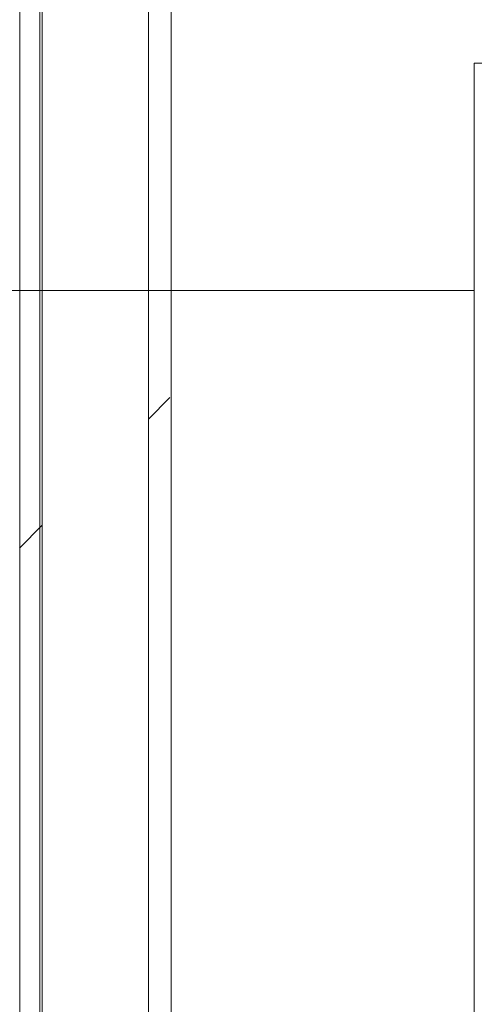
# Model space of a CAD drawing. Header units: metres. Extents: x 1.7 to 42.3, y -72.9 to -47.6.
# Tile 162 of 216: x 19.0585 to 19.0885, y -50.9486 to -50.8837. Entities that reach past the tile are written whole.
import ezdxf

# ---------------------------------------------------------------- set-up
doc = ezdxf.new("R2010")
doc.units = ezdxf.units.M
doc.linetypes.add('Traço', pattern=[0.006, 0.003, -0.003])
for name, color, linetype, lineweight in [('A-COLS', 7, 'Continuous', 18), ('A-DETL-GENF-HDLN', 7, 'Traço', 18), ('A-FLOR-PATT', 7, 'Continuous', 18), ('A-WALL', 7, 'Continuous', 18), ('A-WALL-PATT', 7, 'Continuous', 18), ('P-SANR-FIXT', 7, 'Continuous', 18), ('S-COLS', 7, 'Continuous', 18)]:
    doc.layers.add(name, color=color, linetype=linetype, lineweight=lineweight)
pattern_1 = [(45, (21.555, -62.9), (-0.0795495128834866, 0.0795495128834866), []), (135, (21.555, -62.9), (-0.0795495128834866, -0.07954951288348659), [])]

# ---------------------------------------------------------------- blocks, each defined once
blk = doc.blocks.new('Chuveiro Acessível - BR06_ChuveiroAcessível-7968317-2PAV - FRIGORÍFICA')
at = {"layer": 'A-DETL-GENF-HDLN', "color": 253, "linetype": 'Continuous', "true_color": 0xaaaaaa}
for p, q in [((0.6199999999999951, 0.2150000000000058), (0.6199999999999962, 0.8850000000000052)), ((0.6199999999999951, 0.2150000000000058), (0.6199999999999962, 0.8850000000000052)), ((0.6649999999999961, 0.2299999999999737), (0.6199999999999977, 0.2299999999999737)), ((0.6649999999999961, 0.2299999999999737), (0.6199999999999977, 0.2299999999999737)), ((0.5849999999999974, 0.2150000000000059), (0.6199999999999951, 0.2150000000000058)), ((0.5849999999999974, 0.2150000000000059), (0.6199999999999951, 0.2150000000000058))]:
    blk.add_line(p, q, dxfattribs=at)
blk = doc.blocks.new('4 GRE - ESCOLA DE CINEMA E AUDIOVISUAL CINE REX R07_rvt-1-2PAV - FRIGORÍFICA')
at = {"layer": 'A-FLOR-PATT', "true_color": 0xcbcbcb}
h = blk.add_hatch(dxfattribs=at)
h.set_pattern_fill('FP_32', color=9, style=0, pattern_type=2)
h.set_pattern_definition([(0, (14.354, -51.86199999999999), (0, 0.8), []), (90, (14.354, -51.86199999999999), (-0.8, 4.898587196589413e-17), [])])
h.paths.add_polyline_path([(21.24848821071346, -54.34154163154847), (21.24998821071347, -54.34154163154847), (21.24998821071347, -54.34004163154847), (21.24848821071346, -54.34004163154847)])
h.paths.add_polyline_path([(19.05982107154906, -54.34154163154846), (19.05998821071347, -54.34154163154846), (19.05982107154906, -54.34004163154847)])
h.paths.add_polyline_path([(21.24998821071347, -54.33304163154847), (21.24848821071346, -54.33154163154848), (21.24848821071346, -54.33304163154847)])
h.paths.add_polyline_path([(19.05982107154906, -54.33304163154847), (19.05998821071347, -54.33304163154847), (19.05982107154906, -54.33154163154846)])
h.paths.add_polyline_path([(19.06848821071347, -54.33154163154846), (21.24848821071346, -54.33154163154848), (21.24848821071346, -52.81454163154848), (21.24495267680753, -52.80943387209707), (21.14054400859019, -52.80039227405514), (21.13347421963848, -52.79704745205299), (21.13197394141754, -52.7943057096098), (21.13148821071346, -52.78970984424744), (21.13148821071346, -52.69122406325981), (21.12975770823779, -52.69122406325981), (21.12975770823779, -52.67968560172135), (21.13148821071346, -52.67968560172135), (21.13148821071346, -52.67599329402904), (21.12975770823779, -52.67599329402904), (21.12975770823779, -52.67414714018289), (21.13148821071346, -52.67414714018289), (21.13148821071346, -52.67160146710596), (21.12975770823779, -52.67160146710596), (21.12975770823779, -52.65914714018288), (21.13148821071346, -52.65914714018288), (21.13148821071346, -52.65707021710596), (21.12975770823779, -52.65654163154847), (21.12975770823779, -52.64553175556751), (21.12975770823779, -52.64471324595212), (21.12975770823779, -52.61945483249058), (21.13148821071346, -52.61863800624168), (21.13197394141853, -52.51877755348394), (21.1340831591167, -52.51492298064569), (21.14094639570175, -52.51265614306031), (21.24548821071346, -52.50287570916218), (21.24848821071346, -52.49854163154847), (21.24848821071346, -52.44700971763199), (21.24447367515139, -52.44465657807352), (21.2424551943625, -52.44056323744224), (21.23978821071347, -52.42752525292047), (21.23798821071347, -52.42720786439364), (21.23798821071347, -52.42492525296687), (21.17071769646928, -52.42436302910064), (21.16673821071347, -52.42271467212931), (21.16332094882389, -52.42009251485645), (21.16069879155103, -52.41667525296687), (21.1590504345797, -52.41269576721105), (21.15848821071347, -52.40842525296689), (21.1590504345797, -52.40415473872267), (21.16069879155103, -52.40017525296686), (21.16332094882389, -52.39675799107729), (21.16673821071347, -52.39413583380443), (21.17071769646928, -52.3924874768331), (21.17498821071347, -52.39192525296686), (21.23798821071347, -52.39192525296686), (21.23798821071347, -52.38964264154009), (21.23978821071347, -52.38932525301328), (21.2424551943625, -52.37628726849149), (21.24619105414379, -52.37066274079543), (21.24848821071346, -52.36912516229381), (21.24848821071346, -52.30710674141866), (21.24447367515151, -52.30475360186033), (21.24245519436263, -52.30066026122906), (21.23978821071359, -52.28762227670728), (21.23798821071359, -52.28730488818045), (21.23798821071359, -52.28480343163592), (21.22066524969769, -52.28409832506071), (21.20344411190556, -52.27906903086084), (21.1888660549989, -52.2708862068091), (21.17614382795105, -52.25910796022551), (21.16651956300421, -52.24468729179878), (21.16052412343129, -52.22841962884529), (21.15848821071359, -52.21120227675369), (21.15848821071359, -52.12137768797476), (21.14735148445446, -52.12138036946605), (21.13548357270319, -52.12005547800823), (21.12420188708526, -52.11614060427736), (21.11406430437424, -52.109829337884), (21.10557212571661, -52.1014337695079), (21.09914528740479, -52.09136905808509), (21.09510159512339, -52.08013290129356), (21.09250734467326, -52.06561312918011), (20.90176796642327, -52.10619775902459), (20.87739822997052, -52.10989777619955), (20.81291115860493, -52.11159101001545), (20.74902966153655, -52.10261305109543), (20.68750742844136, -52.08321036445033), (20.67240874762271, -52.07416063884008), (20.65912355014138, -52.06261199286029), (20.64775199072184, -52.04891972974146), (20.64143847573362, -52.04265046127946), (20.62368625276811, -52.01318454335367), (20.6136666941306, -51.980275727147), (20.60996750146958, -51.95225259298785), (20.60854295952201, -51.9240222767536), (20.6113203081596, -51.88554380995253), (20.61366669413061, -51.86776882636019), (20.62368625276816, -51.83486001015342), (20.64143847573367, -51.80539409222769), (20.67060283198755, -51.77633267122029), (20.68750742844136, -51.76594122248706), (20.70038341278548, -51.76188043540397), (20.73479562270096, -51.74984031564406), (20.78214912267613, -51.74177074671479), (20.78349266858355, -51.74169507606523), (20.81291115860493, -51.73756057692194), (20.87739822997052, -51.73925381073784), (20.89848821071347, -51.74167407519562), (20.90373151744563, -51.74211995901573), (21.05153784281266, -51.77467207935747), (21.09267690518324, -51.78357515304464), (21.09591686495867, -51.76565211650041), (21.10142309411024, -51.75297767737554), (21.10998141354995, -51.74212801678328), (21.12102510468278, -51.73382158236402), (21.13382287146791, -51.72860841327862), (21.14752726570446, -51.72683371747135), (21.15848821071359, -51.72683371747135), (21.15848821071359, -51.52184227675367), (21.16052412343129, -51.50462492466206), (21.16651956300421, -51.48835726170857), (21.17614382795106, -51.47393659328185), (21.19148821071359, -51.46068650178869), (21.20398450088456, -51.45367219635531), (21.2206652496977, -51.44894622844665), (21.2379882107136, -51.44824112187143), (21.2379882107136, -51.44573966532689), (21.23978821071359, -51.44542227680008), (21.24320065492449, -51.43020754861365), (21.24619105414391, -51.42675976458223), (21.24848821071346, -51.42522218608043), (21.24848821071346, -51.36700971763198), (21.24447367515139, -51.36465657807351), (21.2424551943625, -51.36056323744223), (21.23978821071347, -51.34752525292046), (21.23798821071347, -51.34720786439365), (21.23798821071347, -51.34492525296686), (21.17071769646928, -51.34436302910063), (21.16673821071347, -51.3427146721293), (21.16332094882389, -51.34009251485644), (21.16069879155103, -51.33667525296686), (21.1590504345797, -51.33269576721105), (21.15848821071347, -51.32842525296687), (21.15942918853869, -51.32324034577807), (21.16069879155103, -51.32017525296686), (21.16332094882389, -51.31675799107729), (21.16673821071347, -51.31413583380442), (21.17071769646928, -51.31248747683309), (21.17498821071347, -51.31192525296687), (21.23798821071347, -51.31192525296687), (21.23798821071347, -51.30964264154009), (21.23978821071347, -51.30932525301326), (21.2424551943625, -51.29628726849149), (21.24619105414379, -51.29066274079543), (21.24848821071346, -51.28912516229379), (21.24848821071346, -51.07654163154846), (20.89848821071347, -51.07654163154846), (20.89848821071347, -50.78154163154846), (20.13207267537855, -50.78154163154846), (20.12971953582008, -50.78555616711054), (20.1256261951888, -50.78757464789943), (20.11258821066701, -50.79024163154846), (20.11227082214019, -50.79204163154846), (20.10997932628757, -50.79204163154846), (20.10913973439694, -50.80455187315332), (20.10720969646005, -50.81776191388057), (20.09973167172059, -50.83534761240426), (20.08799335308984, -50.85047777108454), (20.07278597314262, -50.8621158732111), (20.05511429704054, -50.86949297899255), (20.03614590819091, -50.87212167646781), (20.00373821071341, -50.87215086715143), (20.00373821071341, -50.87529163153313), (19.95940968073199, -50.87487046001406), (19.94698821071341, -50.87160699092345), (19.49348821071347, -50.87160699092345), (19.49375547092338, -50.910299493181), (19.49920090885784, -50.9165552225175), (19.50186539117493, -50.91808288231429), (19.51201990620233, -50.93157203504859), (19.51201990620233, -50.95197865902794), (19.50112176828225, -50.96588641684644), (19.48348821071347, -50.97119870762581), (19.4829770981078, -51.53344912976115), (19.47676302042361, -51.55327592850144), (19.4703599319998, -51.56042391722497), (19.45650499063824, -51.56858345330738), (19.44348821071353, -51.57154163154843), (19.06848821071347, -51.57154163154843), (19.06848821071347, -51.58984078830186), (19.07250274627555, -51.59219392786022), (19.07452122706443, -51.59628726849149), (19.07610742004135, -51.60404163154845), (19.12988060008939, -51.60484380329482), (19.13836257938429, -51.6091672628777), (19.14114365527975, -51.61192525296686), (19.14625872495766, -51.6124874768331), (19.15165398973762, -51.61522219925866), (19.15365547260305, -51.61675799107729), (19.15627762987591, -51.62017525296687), (19.15792598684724, -51.62415473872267), (19.15848821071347, -51.62842525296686), (19.15792598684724, -51.63269576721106), (19.15627762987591, -51.63667525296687), (19.15165398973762, -51.64162830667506), (19.15023821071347, -51.6427146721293), (19.14625872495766, -51.64436302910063), (19.14198821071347, -51.64492525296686), (19.07898821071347, -51.64492525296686), (19.07898821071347, -51.64720786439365), (19.07718821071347, -51.64752525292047), (19.07452122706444, -51.66056323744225), (19.07078536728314, -51.6661877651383), (19.06848821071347, -51.66772534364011), (19.06848821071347, -51.75794163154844), (19.10848821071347, -51.78354163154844), (19.10848821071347, -51.84954163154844), (19.06848821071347, -51.87514163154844), (19.06848821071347, -52.00342525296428), (19.51689800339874, -52.00402155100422), (19.54053038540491, -52.0087223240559), (19.55767222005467, -52.0193350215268), (19.56513225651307, -52.02632917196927), (19.57113615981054, -52.03509509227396), (19.57819113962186, -52.04638307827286), (19.58348821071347, -52.07301325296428), (19.58289191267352, -52.65727504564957), (19.57773899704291, -52.67880728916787), (19.56479570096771, -52.69710341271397), (19.54952270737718, -52.70722066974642), (19.545540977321, -52.70923229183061), (19.53535272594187, -52.71121687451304), (19.52434021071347, -52.71342525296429), (19.15629447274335, -52.71342525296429), (19.15543727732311, -52.71592525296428), (19.07848821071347, -52.71592525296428), (19.07848821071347, -52.7304211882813), (19.06848821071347, -52.7304211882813), (19.06848821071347, -52.76686148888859), (19.07250274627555, -52.76921462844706), (19.07498354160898, -52.77556806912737), (19.07718821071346, -52.78634595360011), (19.07898821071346, -52.78666334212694), (19.07898821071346, -52.78894595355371), (19.14625872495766, -52.78950817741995), (19.15165398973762, -52.79224289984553), (19.15365547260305, -52.79377869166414), (19.15627762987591, -52.79719595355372), (19.15792598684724, -52.80117543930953), (19.15848821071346, -52.80544595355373), (19.15792598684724, -52.80971646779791), (19.15627762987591, -52.81369595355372), (19.15165398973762, -52.81864900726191), (19.15023821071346, -52.81973537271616), (19.14625872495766, -52.82138372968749), (19.14198821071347, -52.82194595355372), (19.07898821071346, -52.82194595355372), (19.07898821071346, -52.82422856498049), (19.07718821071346, -52.8245459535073), (19.07452122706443, -52.83758393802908), (19.07078536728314, -52.84320846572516), (19.06848821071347, -52.84474604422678), (19.06848821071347, -52.90273121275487), (19.15668569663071, -52.90273121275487), (19.16362269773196, -52.90364448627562), (19.17210216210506, -52.90786839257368), (19.17563793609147, -52.91058148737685), (19.18148821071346, -52.91937449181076), (19.18148821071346, -52.91997313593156), (19.18257493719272, -52.92259672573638), (19.18348821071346, -52.92953372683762), (19.18348821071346, -53.13592869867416), (19.18148821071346, -53.14608793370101), (19.17989735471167, -53.14932995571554), (19.17563793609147, -53.15488093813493), (19.17008695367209, -53.15914035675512), (19.16362269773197, -53.16181793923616), (19.15165398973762, -53.1627312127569), (19.06848821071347, -53.1627312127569), (19.06848821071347, -53.29544595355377), (19.05850015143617, -53.29544595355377), (19.05850015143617, -54.19544595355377), (19.06848821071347, -54.19544595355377), (19.06848821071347, -54.22789579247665)])
h.paths.add_polyline_path([(19.06698821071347, -54.33304163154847), (19.06848821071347, -54.33154163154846), (19.06698821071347, -54.33154163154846)])
h.paths.add_polyline_path([(18.89998821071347, -52.94342525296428), (18.89998821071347, -52.94192525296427), (18.89848821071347, -52.94192525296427), (18.89848821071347, -52.94342525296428)])
h.paths.add_polyline_path([(14.98848821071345, -52.94342525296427), (15.00848821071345, -52.94342525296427), (15.00848821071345, -52.93342525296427), (17.63848821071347, -52.93342525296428), (17.63848821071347, -52.77802227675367), (17.62848821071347, -52.77802227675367), (17.62848821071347, -52.79602227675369), (17.62648821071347, -52.79602227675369), (17.62648821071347, -52.77602227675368), (17.63848821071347, -52.77602227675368), (17.63848821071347, -52.07202227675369), (17.62648821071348, -52.07202227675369), (17.62648821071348, -52.05202227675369), (17.62848821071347, -52.05202227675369), (17.62848821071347, -52.07002227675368), (17.63848821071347, -52.07002227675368), (17.63848821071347, -51.52242525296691), (17.62848821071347, -51.52242525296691), (17.62848821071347, -51.54042525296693), (17.62648821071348, -51.54042525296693), (17.62648821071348, -51.52042525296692), (17.63848821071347, -51.52042525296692), (17.63848821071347, -50.81642525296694), (17.62648821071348, -50.81642525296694), (17.62648821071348, -50.79642525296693), (17.62848821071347, -50.79642525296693), (17.62848821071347, -50.81442525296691), (17.63848821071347, -50.81442525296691), (17.63848821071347, -50.78154163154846), (16.85070999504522, -50.78154163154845), (16.85070999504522, -50.92796392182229), (16.84920999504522, -50.928488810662), (16.84920999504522, -50.92946392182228), (16.85070999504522, -50.92995651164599), (16.85070999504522, -50.93646392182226), (16.84920999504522, -50.93646392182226), (16.84867355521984, -50.93796392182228), (16.34149770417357, -50.93796392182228), (16.34149770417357, -51.31154163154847), (16.32149770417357, -51.31154163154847), (16.32149770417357, -50.93796392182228), (16.09563837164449, -50.93796392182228), (16.09331165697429, -50.9584891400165), (16.08893185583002, -50.96638479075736), (16.08699345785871, -50.99410517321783), (16.08368512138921, -51.02611141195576), (16.07919249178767, -51.05797299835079), (16.07284813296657, -51.07974265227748), (16.0465106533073, -51.1406873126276), (16.01492764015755, -51.19908618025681), (15.99023193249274, -51.23131569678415), (15.95888391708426, -51.25712115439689), (15.94408030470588, -51.26485751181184), (15.92810102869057, -51.26972175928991), (15.9114977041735, -51.2715459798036), (15.89066372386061, -51.26843390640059), (15.87891510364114, -51.26485751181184), (15.86411149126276, -51.25712115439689), (15.83276347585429, -51.23131569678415), (15.80806776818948, -51.19908618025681), (15.77648475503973, -51.1406873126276), (15.74745259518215, -51.07154163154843), (15.74380291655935, -51.05797299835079), (15.73931028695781, -51.02611141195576), (15.73484736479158, -50.98025794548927), (15.7334660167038, -50.96419059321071), (15.72968375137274, -50.9584891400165), (15.72735703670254, -50.93796392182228), (15.54532107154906, -50.93796392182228), (15.54532107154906, -51.01112227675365), (15.50149770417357, -51.01154163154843), (15.50149770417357, -51.51154163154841), (14.11399770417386, -51.51154163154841), (14.11324931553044, -51.71859837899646), (14.11195748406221, -51.72314543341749), (14.10614742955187, -51.73186604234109), (14.09745206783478, -51.73749756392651), (14.09225019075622, -51.73911630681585), (14.08719519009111, -51.73971631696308), (13.99899770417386, -51.73971631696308), (13.99899770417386, -52.93342525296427), (14.10848821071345, -52.93342525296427), (14.10848821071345, -52.94342525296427), (14.9123666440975, -52.94342525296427)])
h.paths.add_polyline_path([(13.99899770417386, -52.94342525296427), (13.99899770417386, -52.94192525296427), (13.99749770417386, -52.94192525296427), (13.99749770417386, -52.94342525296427)])
h.paths.add_polyline_path([(11.21867355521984, -50.93796392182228), (11.21867355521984, -50.93646392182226), (11.21717355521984, -50.93646392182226)])
h.paths.add_polyline_path([(13.6079705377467, -52.94342525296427), (13.71399770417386, -52.94342525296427), (13.71399770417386, -52.93342525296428), (13.82899770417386, -52.93342525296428), (13.82899770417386, -51.73971631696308), (13.73418500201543, -51.73884540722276), (13.73054334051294, -51.73749756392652), (13.7258250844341, -51.73491778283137), (13.72159430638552, -51.73153545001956), (13.71599770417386, -51.72307303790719), (13.71536572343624, -51.72094865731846), (13.71471464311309, -51.71835949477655), (13.71399770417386, -51.70758663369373), (13.71399770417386, -51.51154163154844), (12.34649770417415, -51.51154163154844), (12.34649770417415, -50.93796392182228), (11.94032107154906, -50.93796392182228), (11.93959770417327, -51.01112227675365), (11.73959770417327, -51.01105581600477), (11.73959770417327, -50.93796392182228), (11.21867355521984, -50.93796392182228), (11.21867355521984, -51.07154163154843), (11.21717355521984, -51.07154163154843), (11.21717355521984, -51.07304163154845), (11.21867355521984, -51.07304163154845), (11.21867355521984, -51.08004163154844), (11.21717355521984, -51.08004163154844), (11.21717355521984, -51.08154163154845), (11.06399770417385, -51.08154163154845), (11.06399770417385, -51.16043560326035), (11.07399770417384, -51.16043560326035), (11.07399770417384, -51.14243560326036), (11.07599770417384, -51.14243560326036), (11.07599770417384, -51.16243560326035), (11.06399770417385, -51.16243560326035), (11.06399770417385, -51.86643560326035), (11.07599770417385, -51.86643560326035), (11.07599770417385, -51.88643560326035), (11.07399770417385, -51.88643560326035), (11.07399770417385, -51.86843560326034), (11.06399770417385, -51.86843560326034), (11.06399770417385, -52.16043560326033), (11.07399770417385, -52.16043560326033), (11.07399770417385, -52.14243560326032), (11.07599770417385, -52.14243560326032), (11.07599770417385, -52.16243560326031), (11.06399770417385, -52.16243560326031), (11.06399770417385, -52.86643560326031), (11.07599770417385, -52.86643560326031), (11.07599770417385, -52.88643560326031), (11.07399770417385, -52.88643560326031), (11.07399770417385, -52.86843560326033), (11.06399770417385, -52.86843560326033), (11.06399770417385, -52.93342525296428), (12.81399770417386, -52.93342525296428), (12.81399770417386, -52.94342525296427), (12.95577248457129, -52.94342525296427)])
h.paths.add_polyline_path([(13.83049770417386, -52.94342525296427), (13.83049770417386, -52.94192525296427), (13.82899770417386, -52.94192525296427), (13.82899770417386, -52.94342525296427)])
h.paths.add_polyline_path([(18.89848821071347, -52.9349252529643), (18.89998821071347, -52.9349252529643), (18.89848821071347, -52.93364057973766)])
h.paths.add_polyline_path([(13.82899770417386, -52.93492525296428), (13.83049770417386, -52.93492525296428), (13.82899770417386, -52.93342525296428)])
h.paths.add_polyline_path([(13.99899770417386, -52.93492525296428), (13.99899770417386, -52.93342525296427), (13.99749770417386, -52.93492525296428)])
h.paths.add_polyline_path([(17.66348821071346, -52.93342525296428), (17.8477066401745, -52.93342525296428), (17.8477066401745, -52.84522776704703), (17.84861991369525, -52.83829076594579), (17.85284381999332, -52.82981130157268), (17.85555691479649, -52.82627552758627), (17.86434991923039, -52.82042525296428), (17.8649485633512, -52.82042525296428), (17.867572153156, -52.81933852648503), (17.87450915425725, -52.81842525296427), (18.08090412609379, -52.81842525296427), (18.09106336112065, -52.82042525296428), (18.09430538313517, -52.82201610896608), (18.09985636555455, -52.82627552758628), (18.10411578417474, -52.83182651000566), (18.1067933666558, -52.83829076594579), (18.10770664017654, -52.84522776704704), (18.10770664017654, -52.93342525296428), (18.89848821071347, -52.93342525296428), (18.89848735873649, -52.57774705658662), (18.89730390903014, -52.58673764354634), (18.89383418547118, -52.59511572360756), (18.88831457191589, -52.60231051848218), (18.88112110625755, -52.6078318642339), (18.8727438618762, -52.61130360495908), (18.85867355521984, -52.61249044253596), (18.79735148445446, -52.61250520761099), (18.7854835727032, -52.61118031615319), (18.77420188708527, -52.6072654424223), (18.76406430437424, -52.60095417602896), (18.75557212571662, -52.59255860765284), (18.74914528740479, -52.58249389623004), (18.7445216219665, -52.56809268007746), (18.74250734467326, -52.55673796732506), (18.55176796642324, -52.59732259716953), (18.52739822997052, -52.60102261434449), (18.46291115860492, -52.6027158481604), (18.39902966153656, -52.59373788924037), (18.33750742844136, -52.57433520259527), (18.32240874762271, -52.56528547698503), (18.30912355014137, -52.55373683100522), (18.29775199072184, -52.54004456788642), (18.29143847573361, -52.53377529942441), (18.2736862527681, -52.50430938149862), (18.2636666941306, -52.47140056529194), (18.25996750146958, -52.44337743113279), (18.25854295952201, -52.41514711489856), (18.26132030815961, -52.37666864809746), (18.26366669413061, -52.35889366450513), (18.27508584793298, -52.32366173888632), (18.29143847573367, -52.29651893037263), (18.32060283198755, -52.26745750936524), (18.33750742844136, -52.25706606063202), (18.35038341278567, -52.25300527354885), (18.38479562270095, -52.24096515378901), (18.42577297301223, -52.23325469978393), (18.43349266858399, -52.23281991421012), (18.46291115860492, -52.22868541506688), (18.52739822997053, -52.2303786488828), (18.54060454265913, -52.23238374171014), (18.55373151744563, -52.23324479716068), (18.70153784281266, -52.26579691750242), (18.74267690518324, -52.27469999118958), (18.74591686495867, -52.25677695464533), (18.75142309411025, -52.2441025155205), (18.7602869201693, -52.23302307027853), (18.77102510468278, -52.22494642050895), (18.78382287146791, -52.21973325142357), (18.79752726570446, -52.21795855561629), (18.86375356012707, -52.21797450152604), (18.8727438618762, -52.21916011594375), (18.88112110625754, -52.22263185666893), (18.89010470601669, -52.23048663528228), (18.89383418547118, -52.23534799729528), (18.89730390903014, -52.2437260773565), (18.89848735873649, -52.25271666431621), (18.89848821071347, -51.83342525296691), (17.65848821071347, -51.83342525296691), (17.65848821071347, -52.07002227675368), (17.66048821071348, -52.07002227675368), (17.66048821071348, -52.07962582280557), (17.66348821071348, -52.07962582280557), (17.66348821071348, -52.05162582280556), (17.66548821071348, -52.05162582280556), (17.66548821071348, -52.08202227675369), (17.65848821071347, -52.08202227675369), (17.65848821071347, -52.76602227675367), (17.66548821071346, -52.76602227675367), (17.66548821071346, -52.7964187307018), (17.66348821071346, -52.7964187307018), (17.66348821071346, -52.7684187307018), (17.66048821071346, -52.7684187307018), (17.66048821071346, -52.77802227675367), (17.65848821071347, -52.77802227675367), (17.65848821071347, -52.93342525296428), (17.66048821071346, -52.93342525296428)])
h.paths.add_polyline_path([(11.04199770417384, -52.93342525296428), (11.04399770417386, -52.93342525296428), (11.04399770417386, -52.86843560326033), (11.04199770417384, -52.86843560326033), (11.04199770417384, -52.85883205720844), (11.03899770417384, -52.85883205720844), (11.03899770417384, -52.88683205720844), (11.03699770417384, -52.88683205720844), (11.03699770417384, -52.85643560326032), (11.04399770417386, -52.85643560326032), (11.04399770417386, -52.17243560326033), (11.03699770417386, -52.17243560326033), (11.03699770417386, -52.1420391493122), (11.03899770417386, -52.1420391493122), (11.03899770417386, -52.1700391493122), (11.04199770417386, -52.1700391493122), (11.04199770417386, -52.16043560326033), (11.04399770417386, -52.16043560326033), (11.04399770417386, -52.03402227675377), (9.809787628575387, -52.03402227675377), (9.809788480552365, -52.30142233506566), (9.810971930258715, -52.29243174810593), (9.81444165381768, -52.28405366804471), (9.819961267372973, -52.27685887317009), (9.827154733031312, -52.27133752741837), (9.835531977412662, -52.26786578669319), (9.844522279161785, -52.26668017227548), (9.910924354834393, -52.26666418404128), (9.922792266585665, -52.26798907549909), (9.934073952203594, -52.27190394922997), (9.944211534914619, -52.27821521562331), (9.95270371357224, -52.28661078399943), (9.95913055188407, -52.29667549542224), (9.963174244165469, -52.30791165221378), (9.965768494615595, -52.32243142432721), (10.15650787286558, -52.28184679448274), (10.18087760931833, -52.27814677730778), (10.24536468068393, -52.27645354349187), (10.3092461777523, -52.2854315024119), (10.37076841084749, -52.304834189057), (10.38586709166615, -52.31388391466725), (10.39915228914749, -52.32543256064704), (10.41052384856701, -52.33912482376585), (10.41683736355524, -52.34539409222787), (10.43458958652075, -52.37486001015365), (10.44460914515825, -52.40776882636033), (10.44830833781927, -52.43579196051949), (10.44973287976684, -52.46402227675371), (10.44695553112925, -52.50250074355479), (10.44460914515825, -52.52027572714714), (10.43458958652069, -52.55318454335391), (10.41683736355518, -52.58265046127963), (10.38767300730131, -52.61171188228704), (10.37076841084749, -52.62210333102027), (10.34698027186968, -52.62998205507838), (10.3234802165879, -52.63820423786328), (10.27839024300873, -52.64614632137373), (10.27478317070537, -52.64634947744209), (10.24536468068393, -52.65048397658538), (10.18087760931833, -52.64879074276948), (10.16767129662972, -52.64678564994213), (10.15454432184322, -52.64592459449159), (10.02088124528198, -52.61643327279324), (9.965598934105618, -52.6044694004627), (9.962358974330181, -52.62239243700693), (9.95685274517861, -52.63506687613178), (9.948294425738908, -52.64591653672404), (9.937250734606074, -52.65422297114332), (9.924452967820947, -52.6594361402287), (9.910748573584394, -52.66121083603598), (9.844522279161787, -52.66119489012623), (9.835531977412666, -52.66000927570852), (9.827154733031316, -52.65653753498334), (9.819961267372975, -52.65101618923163), (9.814441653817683, -52.643821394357), (9.810971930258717, -52.63544331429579), (9.809788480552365, -52.62645272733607), (9.809787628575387, -52.93342525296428), (11.03899770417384, -52.93342525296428)])
h.paths.add_polyline_path([(19.52434021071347, -52.67842525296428), (19.53736800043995, -52.67423624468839), (19.54559918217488, -52.66505925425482), (19.54848821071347, -52.65427725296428), (19.54848821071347, -52.07301325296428), (19.54307922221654, -52.05494417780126), (19.53085245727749, -52.042967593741), (19.51390021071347, -52.03842525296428), (19.15737814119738, -52.03842914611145), (19.15792598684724, -52.03975176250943), (19.15848821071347, -52.04402227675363), (19.15746562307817, -52.04940420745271), (19.15627762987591, -52.05227227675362), (19.15165398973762, -52.05722533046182), (19.15023821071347, -52.05831169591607), (19.14625872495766, -52.05996005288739), (19.14198821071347, -52.06052227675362), (19.07898821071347, -52.06052227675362), (19.07898821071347, -52.06280488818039), (19.07718821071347, -52.06312227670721), (19.07452122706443, -52.07616026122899), (19.07078536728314, -52.08178478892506), (19.06848821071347, -52.08332236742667), (19.06848821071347, -52.10353566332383), (19.07196130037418, -52.10053146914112), (19.07834298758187, -52.09721828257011), (19.10821454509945, -52.09138093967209), (19.17286704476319, -52.0817664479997), (19.22640903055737, -52.07859348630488), (19.29231916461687, -52.08060059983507), (19.35796658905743, -52.08681268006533), (19.39001738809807, -52.09446439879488), (19.41968197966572, -52.10881063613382), (19.4455803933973, -52.12918401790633), (19.46650785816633, -52.15463679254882), (19.47775301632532, -52.17507847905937), (19.48566314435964, -52.19654814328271), (19.50240080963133, -52.27670337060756), (19.50726718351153, -52.36295698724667), (19.50240080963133, -52.440147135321), (19.48566314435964, -52.52030236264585), (19.47767477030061, -52.54198440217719), (19.46650785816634, -52.56221371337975), (19.44558039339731, -52.58766648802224), (19.41968197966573, -52.60803986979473), (19.39001738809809, -52.62238610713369), (19.35796658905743, -52.63003782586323), (19.29231916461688, -52.6362499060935), (19.22640903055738, -52.63825701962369), (19.1728670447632, -52.63508405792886), (19.0989723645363, -52.62399966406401), (19.08029141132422, -52.62004472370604), (19.08029141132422, -52.67820525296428), (19.47775301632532, -52.67842525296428)])
h.paths.add_polyline_path([(19.10882870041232, -52.36299933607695), (19.10823820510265, -52.35842525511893), (19.10884736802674, -52.35389352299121), (19.11061223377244, -52.34967062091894), (19.11341858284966, -52.34604433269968), (19.11979725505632, -52.34214214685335), (19.12154723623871, -52.34151260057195), (19.12574162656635, -52.34096039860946), (19.13027335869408, -52.34155701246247), (19.13449626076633, -52.34330619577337), (19.1381225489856, -52.3460887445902), (19.13810473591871, -52.34604433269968), (19.13439138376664, -52.34322572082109), (19.13025554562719, -52.34151260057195), (19.12538647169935, -52.34096039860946), (19.11979725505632, -52.34209035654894), (19.11691130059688, -52.34330619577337), (19.11323451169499, -52.34618557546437), (19.1104994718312, -52.34981757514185), (19.10880531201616, -52.35393793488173), (19.10850313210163, -52.36061729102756), (19.10881115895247, -52.36295698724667)])
h.paths.add_polyline_path([(21.23230821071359, -52.25202227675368), (21.23798821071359, -52.25162516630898), (21.23798821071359, -52.2497396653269), (21.23978821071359, -52.24942227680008), (21.24320065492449, -52.23420754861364), (21.24619105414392, -52.23075976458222), (21.24848821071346, -52.22922218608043), (21.24848735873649, -52.08662221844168), (21.24730390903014, -52.09561280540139), (21.24383418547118, -52.10399088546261), (21.23831457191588, -52.11118568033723), (21.23112110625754, -52.11670702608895), (21.22274386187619, -52.12017876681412), (21.21375356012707, -52.12136438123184), (21.19148821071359, -52.12138036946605), (21.19148821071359, -52.21120227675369), (21.19287911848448, -52.22176727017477), (21.19695705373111, -52.23161227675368), (21.20398450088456, -52.24048103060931), (21.2118982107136, -52.24655343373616), (21.22174321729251, -52.25063136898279), (21.23155320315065, -52.25192287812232)])
h.paths.add_polyline_path([(9.809787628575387, -51.08154163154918), (9.809787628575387, -51.08004163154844), (9.808287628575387, -51.08004163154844)])
h.paths.add_polyline_path([(10.24536468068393, -52.00402227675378), (11.04399770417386, -52.00402227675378), (11.04399770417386, -51.86843560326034), (11.04199770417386, -51.86843560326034), (11.04199770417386, -51.85883205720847), (11.03899770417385, -51.85883205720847), (11.03899770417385, -51.88683205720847), (11.03699770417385, -51.88683205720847), (11.03699770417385, -51.85643560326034), (11.04399770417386, -51.85643560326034), (11.04399770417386, -51.17243560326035), (11.03699770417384, -51.17243560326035), (11.03699770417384, -51.14203914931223), (11.03899770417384, -51.14203914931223), (11.03899770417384, -51.17003914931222), (11.04199770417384, -51.17003914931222), (11.04199770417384, -51.16043560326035), (11.04399770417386, -51.16043560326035), (11.04399770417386, -51.08154163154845), (9.809787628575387, -51.08154163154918), (9.809788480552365, -51.43582531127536), (9.810971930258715, -51.42683472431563), (9.814441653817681, -51.41845664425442), (9.819961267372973, -51.41126184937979), (9.827154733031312, -51.40574050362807), (9.835531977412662, -51.40226876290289), (9.844522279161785, -51.40108314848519), (9.910924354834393, -51.40106716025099), (9.922792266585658, -51.40239205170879), (9.934073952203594, -51.40630692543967), (9.944211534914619, -51.41261819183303), (9.95270371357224, -51.42101376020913), (9.95913055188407, -51.43107847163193), (9.963174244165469, -51.44231462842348), (9.965768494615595, -51.45683440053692), (10.15650787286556, -51.41624977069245), (10.18087760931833, -51.41254975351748), (10.24536468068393, -51.41085651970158), (10.3092461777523, -51.41983447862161), (10.37076841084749, -51.4392371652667), (10.38586709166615, -51.44828689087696), (10.39915228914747, -51.45983553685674), (10.41052384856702, -51.47352779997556), (10.41683736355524, -51.47979706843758), (10.43458958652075, -51.50926298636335), (10.44460914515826, -51.54217180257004), (10.44830833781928, -51.57019493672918), (10.44973287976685, -51.59842525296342), (10.44695553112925, -51.63690371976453), (10.44460914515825, -51.65467870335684), (10.43458958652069, -51.68758751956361), (10.41683736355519, -51.71705343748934), (10.38767300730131, -51.74611485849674), (10.37076841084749, -51.75650630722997), (10.34698027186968, -51.76438503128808), (10.3234802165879, -51.77260721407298), (10.27839024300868, -51.78054929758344), (10.27478317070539, -51.78075245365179), (10.24536468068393, -51.78488695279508), (10.18087760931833, -51.78319371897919), (10.16767129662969, -51.78118862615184), (10.15454432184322, -51.7803275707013), (10.02088124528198, -51.75083624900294), (9.965598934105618, -51.7388723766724), (9.962358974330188, -51.75679541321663), (9.95685274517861, -51.76946985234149), (9.948294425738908, -51.78031951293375), (9.937250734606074, -51.78862594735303), (9.924452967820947, -51.79383911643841), (9.910748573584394, -51.79561381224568), (9.844522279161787, -51.79559786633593), (9.835531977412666, -51.79441225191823), (9.827154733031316, -51.79094051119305), (9.819961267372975, -51.78541916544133), (9.81444165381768, -51.7782243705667), (9.810971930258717, -51.76984629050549), (9.809788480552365, -51.76085570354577), (9.809788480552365, -52.00402227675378), (10.21902330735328, -52.00402227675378)])
h.paths.add_polyline_path([(18.85867355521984, -51.80342525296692), (18.89848821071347, -51.80342525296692), (18.89848735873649, -51.50274705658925), (18.89730390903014, -51.51173764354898), (18.89383418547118, -51.52011572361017), (18.88831457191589, -51.52731051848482), (18.88112110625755, -51.53283186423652), (18.87220665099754, -51.53637445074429), (18.85867355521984, -51.5374904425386), (18.79735148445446, -51.53750520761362), (18.7854835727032, -51.53618031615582), (18.77420188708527, -51.53226544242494), (18.76406430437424, -51.52595417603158), (18.75557212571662, -51.51755860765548), (18.74914528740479, -51.50749389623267), (18.74510159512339, -51.49625773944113), (18.74250734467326, -51.48173796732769), (18.55176796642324, -51.52232259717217), (18.52739822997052, -51.52602261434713), (18.46291115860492, -51.52771584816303), (18.39902966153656, -51.518737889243), (18.33750742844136, -51.4993352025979), (18.32240874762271, -51.49028547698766), (18.30912355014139, -51.47873683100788), (18.29775199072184, -51.46504456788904), (18.29143847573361, -51.45877529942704), (18.2736862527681, -51.42930938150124), (18.2636666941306, -51.39640056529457), (18.25996750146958, -51.36837743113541), (18.25854295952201, -51.34014711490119), (18.26132030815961, -51.3016686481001), (18.26366669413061, -51.28389366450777), (18.27368625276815, -51.250984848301), (18.29143847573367, -51.22151893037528), (18.32060283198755, -51.19245750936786), (18.33750742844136, -51.18206606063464), (18.35038341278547, -51.17800527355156), (18.38479562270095, -51.16596515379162), (18.42577297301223, -51.15825469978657), (18.43349266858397, -51.15781991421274), (18.46291115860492, -51.15368541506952), (18.52739822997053, -51.15537864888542), (18.54060454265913, -51.15738374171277), (18.55373151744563, -51.15824479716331), (18.70153784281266, -51.19079691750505), (18.74267690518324, -51.1996999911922), (18.74591686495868, -51.18177695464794), (18.75142309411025, -51.16910251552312), (18.7602869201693, -51.15802307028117), (18.77102510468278, -51.14994642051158), (18.78382287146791, -51.1447332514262), (18.79752726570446, -51.14295855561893), (18.86375356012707, -51.14297450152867), (18.8727438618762, -51.14416011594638), (18.88112110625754, -51.14763185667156), (18.88831457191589, -51.15315320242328), (18.89383418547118, -51.1603479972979), (18.89730390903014, -51.16872607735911), (18.89848735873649, -51.17771666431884), (18.89848821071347, -51.02154163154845), (18.84850015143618, -51.02154163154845), (18.84850015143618, -50.78154163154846), (17.65848821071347, -50.78154163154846), (17.65848821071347, -50.81442525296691), (17.66048821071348, -50.81442525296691), (17.66048821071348, -50.8240287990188), (17.66348821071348, -50.8240287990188), (17.66348821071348, -50.79602879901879), (17.66548821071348, -50.79602879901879), (17.66548821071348, -50.82642525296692), (17.65848821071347, -50.82642525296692), (17.65848821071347, -51.51042525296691), (17.66548821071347, -51.51042525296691), (17.66548821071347, -51.54082170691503), (17.66348821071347, -51.54082170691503), (17.66348821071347, -51.51282170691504), (17.66048821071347, -51.51282170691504), (17.66048821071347, -51.52242525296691), (17.65848821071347, -51.52242525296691), (17.65848821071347, -51.80342525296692), (17.8477066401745, -51.80342525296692), (17.8477066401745, -51.70522776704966), (17.84861991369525, -51.69829076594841), (17.85284381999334, -51.68981130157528), (17.85555691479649, -51.6862755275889), (17.86434991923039, -51.68042525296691), (17.86494856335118, -51.68042525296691), (17.867572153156, -51.67933852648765), (17.87450915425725, -51.67842525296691), (18.0809041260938, -51.67842525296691), (18.09106336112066, -51.68042525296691), (18.09430538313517, -51.6820161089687), (18.09985636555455, -51.6862755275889), (18.10411578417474, -51.69182651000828), (18.1067933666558, -51.69829076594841), (18.10770664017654, -51.70522776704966), (18.10770664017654, -51.80342525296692), (18.82555496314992, -51.80342525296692)])
h.paths.add_polyline_path([(21.24848735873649, -51.76159182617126), (21.24848821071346, -51.50310674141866), (21.24447367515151, -51.50075360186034), (21.24245519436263, -51.49666026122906), (21.23978821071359, -51.48362227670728), (21.2379882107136, -51.48330488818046), (21.2379882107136, -51.48141938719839), (21.22728945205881, -51.48141938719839), (21.21834623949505, -51.48348428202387), (21.20948145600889, -51.48800130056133), (21.20197273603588, -51.49452870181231), (21.19551908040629, -51.50462492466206), (21.19270070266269, -51.51196717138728), (21.19148821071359, -51.52184227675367), (21.19148821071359, -51.72684430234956), (21.21375356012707, -51.7268496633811), (21.22274386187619, -51.72803527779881), (21.23112110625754, -51.73150701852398), (21.23920660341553, -51.73819112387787), (21.24383418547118, -51.74422315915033), (21.24730390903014, -51.75260123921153)])
h.paths.add_polyline_path([(19.0701292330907, -51.54154163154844), (19.08848821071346, -51.54154163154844), (19.08848821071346, -50.90154163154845), (19.06848821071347, -50.90154163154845), (19.06848821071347, -51.54154163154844)])
h.paths.add_polyline_path([(19.44348821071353, -51.54154163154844), (19.44348821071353, -50.90154163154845), (19.41348821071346, -50.90154163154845), (19.41348821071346, -51.54154163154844), (19.43699063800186, -51.54154163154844)])
h.paths.add_polyline_path([(19.19598821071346, -51.54154163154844), (19.23348821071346, -51.54154163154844), (19.23317874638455, -50.90154163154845), (19.19598821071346, -50.90154163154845), (19.19598821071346, -51.53071573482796)])
h.paths.add_polyline_path([(19.12348821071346, -51.54154163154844), (19.16098821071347, -51.54154163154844), (19.16098821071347, -50.90154163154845), (19.12348821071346, -50.90154163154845), (19.12348821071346, -51.53071573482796)])
h.paths.add_polyline_path([(19.30598821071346, -51.54154163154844), (19.30598821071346, -50.90154163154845), (19.26848821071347, -50.90154163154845), (19.26848821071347, -51.54154163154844)])
h.paths.add_polyline_path([(19.34098821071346, -51.54154163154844), (19.37848821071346, -51.54154163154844), (19.37848821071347, -50.90154163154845), (19.34098821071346, -50.90154163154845), (19.34098821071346, -51.53071573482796)])
h.paths.add_polyline_path([(14.58075245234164, -51.29117437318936), (14.58103011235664, -51.29081624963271), (14.58091316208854, -51.29081624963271)])
h.paths.add_polyline_path([(15.27627605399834, -51.28617437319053), (15.27655371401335, -51.28581624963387), (15.27643676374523, -51.28581624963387)])
h.paths.add_polyline_path([(12.95825245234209, -51.28117437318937), (12.9585301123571, -51.28081624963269), (12.95841316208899, -51.28081624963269)])
h.paths.add_polyline_path([(13.73825245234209, -51.28117437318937), (13.7385301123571, -51.28081624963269), (13.73841316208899, -51.28081624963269)])
h.paths.add_polyline_path([(14.59465365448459, -51.25960303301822), (14.59483997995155, -51.25917613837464), (14.59471562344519, -51.25917613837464)])
h.paths.add_polyline_path([(15.2901772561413, -51.25460303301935), (15.2903635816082, -51.2541761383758), (15.2902392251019, -51.2541761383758)])
h.paths.add_polyline_path([(13.75215365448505, -51.24960303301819), (13.75233997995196, -51.24917613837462), (13.75221562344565, -51.24917613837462)])
h.paths.add_polyline_path([(12.97215365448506, -51.24960303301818), (12.97233997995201, -51.24917613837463), (12.97221562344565, -51.24917613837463)])
h.paths.add_polyline_path([(9.809787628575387, -51.07304163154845), (9.809787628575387, -51.07154163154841), (9.808287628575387, -51.07154163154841), (9.808287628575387, -51.07304163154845)])
h.paths.add_polyline_path([(11.21017355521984, -51.07304163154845), (11.21017355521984, -51.07154163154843), (11.20867355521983, -51.07154163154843)])
h.paths.add_polyline_path([(9.801287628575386, -51.07304163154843), (9.801287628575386, -51.07154163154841), (9.799787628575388, -51.07154163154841), (9.799787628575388, -51.07304163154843)])
h.paths.add_polyline_path([(16.84220999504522, -50.92946392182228), (16.84220999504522, -50.92796392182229), (16.84090769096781, -50.92816161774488)])
h.paths.add_polyline_path([(11.21867355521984, -50.92946392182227), (11.21867355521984, -50.92796392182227), (11.21717355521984, -50.92796392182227), (11.21717355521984, -50.92946392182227)])
h.paths.add_polyline_path([(11.20867355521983, -50.92946392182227), (11.21017355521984, -50.92946392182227), (11.21017355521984, -50.92796392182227), (11.20867355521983, -50.92796392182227)])
h.paths.add_polyline_path([(19.47348821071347, -50.88624169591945), (19.47348821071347, -50.87160699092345), (19.44539570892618, -50.87205274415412), (19.46522250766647, -50.8782668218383), (19.47201504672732, -50.88412593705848), (19.47306722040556, -50.88573616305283)])
h.paths.add_polyline_path([(19.29772442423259, -50.87154163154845), (19.31470350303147, -50.87132595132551), (19.29760617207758, -50.86904163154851), (19.25848821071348, -50.86844533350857), (19.24795860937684, -50.86669707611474), (19.23786426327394, -50.86329499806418), (19.23317874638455, -50.85981479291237), (19.22472729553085, -50.85142227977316), (19.22111384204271, -50.84631570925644), (19.21822709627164, -50.83876758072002), (19.21598821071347, -50.82654163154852), (19.21581054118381, -50.78154163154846), (19.06848821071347, -50.78154163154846), (19.06848821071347, -50.87154163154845), (19.27991321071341, -50.87154163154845)])
h.paths.add_polyline_path([(20.00373821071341, -50.83854163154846), (20.03813511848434, -50.83854163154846), (20.04814253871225, -50.8366128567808), (20.05738335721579, -50.83231449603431), (20.06530574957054, -50.82590323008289), (20.07145222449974, -50.81772506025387), (20.07540986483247, -50.8083767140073), (20.07698821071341, -50.79830807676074), (20.07698821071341, -50.79204163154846), (20.07470559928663, -50.79204163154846), (20.07438821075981, -50.79024163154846), (20.05917348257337, -50.78682918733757), (20.05572569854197, -50.78383878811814), (20.05418812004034, -50.78154163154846), (20.00207267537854, -50.78154163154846), (19.99971953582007, -50.78555616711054), (19.99562619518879, -50.78757464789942), (19.98258821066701, -50.79024163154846), (19.98227082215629, -50.79204163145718), (19.97998821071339, -50.79204163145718), (19.97998821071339, -50.83479163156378), (20.00373821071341, -50.83479163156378)])
h.paths.add_polyline_path([(19.57592470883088, -50.78429322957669), (19.57357480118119, -50.78497057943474), (19.57520717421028, -50.78444960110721)])
h.paths.add_polyline_path([(19.89854989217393, -50.8344561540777), (19.91639458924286, -50.83361968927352), (19.91598821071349, -50.82654163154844), (19.91581054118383, -50.78154163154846), (19.5905389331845, -50.78199048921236), (19.59011097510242, -50.78388058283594), (19.58822302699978, -50.78399808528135), (19.58781015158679, -50.78467550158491), (19.57357480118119, -50.78562850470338), (19.57788293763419, -50.78712705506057), (19.5780389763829, -50.78800543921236), (19.58123140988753, -50.78800543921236), (19.58178266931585, -50.80349045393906), (19.58303056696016, -50.80349045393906), (19.58303056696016, -50.83404163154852), (19.89999523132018, -50.83430749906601)])
h.paths.add_polyline_path([(19.46755619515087, -50.83404163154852), (19.47348821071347, -50.83404163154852), (19.47348821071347, -50.80478668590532), (19.41623140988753, -50.79959405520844), (19.41678266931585, -50.80349045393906), (19.41803056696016, -50.80349045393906), (19.41803056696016, -50.83404163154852), (19.43554688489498, -50.83404163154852)])
h.paths.add_polyline_path([(19.55409348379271, -50.78800543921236), (19.55348507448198, -50.78593341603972), (19.55444803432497, -50.78591664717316)])
h.paths.add_polyline_path([(19.49348821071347, -50.83404163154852), (19.54894585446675, -50.83404163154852), (19.54894585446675, -50.80349045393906), (19.55074501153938, -50.80349045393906), (19.55144164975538, -50.78800543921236), (19.55520964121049, -50.78800543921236), (19.55520964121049, -50.78590424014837), (19.56355046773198, -50.78499796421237), (19.56297551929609, -50.78470599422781), (19.55520964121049, -50.78426708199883), (19.54117395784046, -50.78356198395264), (19.54115762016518, -50.78154163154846), (19.49348821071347, -50.78154163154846), (19.49348821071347, -50.80455187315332)])
h.paths.add_polyline_path([(19.38394585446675, -50.83404163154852), (19.38394585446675, -50.80349045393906), (19.38574501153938, -50.80349045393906), (19.38519375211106, -50.79613505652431), (19.35048821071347, -50.79302187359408), (19.34993134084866, -50.79799184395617), (19.34880352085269, -50.8009896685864), (19.35546588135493, -50.80155106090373), (19.3693665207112, -50.80455187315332), (19.37348821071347, -50.80722299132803), (19.37348821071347, -50.83404163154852)])
h.paths.add_polyline_path([(19.29348821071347, -50.83092962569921), (19.29348821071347, -50.80722299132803), (19.29950260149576, -50.80363621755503), (19.31808002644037, -50.80074235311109), (19.31654866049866, -50.7944070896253), (19.31648821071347, -50.78666137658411), (19.31648821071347, -50.78154163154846), (19.29808871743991, -50.78154163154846), (19.29574040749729, -50.78555349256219), (19.29165497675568, -50.78757464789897), (19.27858713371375, -50.79024773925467), (19.2782708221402, -50.79204163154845), (19.27622258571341, -50.79204163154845), (19.27697143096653, -50.80455187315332), (19.27754722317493, -50.80785130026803), (19.28106846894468, -50.81687077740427), (19.28514672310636, -50.82333076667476), (19.29162014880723, -50.82976578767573)])
h.paths.add_polyline_path([(19.34657496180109, -50.80088597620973), (19.3469064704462, -50.79773941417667), (19.34544560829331, -50.79219691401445), (19.34511423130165, -50.7924203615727), (19.34511423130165, -50.8008180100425), (19.34648829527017, -50.80088194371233)])
h.paths.add_polyline_path([(19.32040162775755, -50.80088596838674), (19.32111423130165, -50.80074235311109), (19.32048829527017, -50.7944070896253), (19.32038360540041, -50.80074235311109)])
h.paths.add_polyline_path([(19.41092470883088, -50.78429322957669), (19.40857480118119, -50.78497057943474), (19.41002628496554, -50.78448902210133)])
h.paths.add_polyline_path([(19.47348821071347, -50.79232727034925), (19.47288160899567, -50.78154163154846), (19.4255389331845, -50.78199048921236), (19.42511097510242, -50.78388058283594), (19.42322302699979, -50.78399808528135), (19.42224365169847, -50.78467923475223), (19.41020717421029, -50.78558057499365), (19.47288160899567, -50.79225241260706)])
h.paths.add_polyline_path([(19.37637526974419, -50.78236151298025), (19.37576363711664, -50.78154163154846), (19.37615762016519, -50.78233872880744)])
at = {"layer": 'A-WALL-PATT', "true_color": 0xaaaaaa}
h = blk.add_hatch(dxfattribs=at)
h.set_pattern_fill('FP_22', color=253, style=0, pattern_type=2)
h.set_pattern_definition(pattern_1)
h.paths.add_polyline_path([(19.06698821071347, -54.33154163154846), (19.06848821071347, -54.33154163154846), (19.06848821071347, -54.19544595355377), (19.06348821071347, -54.19544595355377), (19.06348821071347, -54.19694595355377), (19.06698821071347, -54.19694595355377), (19.06698821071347, -54.22789579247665)])
h.paths.add_polyline_path([(19.06348821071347, -53.29544595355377), (19.06848821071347, -53.29544595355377), (19.06848821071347, -52.84403041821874), (19.06698821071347, -52.84544595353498), (19.06698821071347, -53.29394595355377), (19.06348821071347, -53.29394595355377)])
h.paths.add_polyline_path([(19.06848821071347, -52.76686148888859), (19.06848821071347, -52.7304211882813), (19.06698821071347, -52.7304211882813), (19.06730190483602, -52.76643701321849)])
h.paths.add_polyline_path([(19.06848821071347, -52.67070525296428), (19.06848821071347, -52.61331484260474), (19.06698821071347, -52.61201735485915), (19.06735883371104, -52.67070525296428)])
h.paths.add_polyline_path([(19.06698821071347, -52.10483315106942), (19.06848821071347, -52.10353566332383), (19.06770839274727, -52.08288577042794), (19.06698821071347, -52.08402227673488), (19.06698821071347, -52.10311335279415)])
h.paths.add_polyline_path([(19.06848821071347, -51.99592525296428), (19.06795558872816, -51.66720029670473), (19.06698821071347, -51.66842525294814), (19.067760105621, -51.99592525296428)])
h.paths.add_polyline_path([(19.06848821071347, -51.58984078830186), (19.06801247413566, -51.57154163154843), (19.06698821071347, -51.57154163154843), (19.06698821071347, -51.58930406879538), (19.06800169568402, -51.58966670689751)])
h.paths.add_polyline_path([(19.06803031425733, -51.54154163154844), (19.06848821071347, -51.54154163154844), (19.06841090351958, -50.90154163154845), (19.06698821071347, -50.90154163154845), (19.06698821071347, -51.54154163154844)])
h.paths.add_polyline_path([(19.06698821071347, -50.87154163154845), (19.06848821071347, -50.87154163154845), (19.06848821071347, -50.76904163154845), (19.06698821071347, -50.76904163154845), (19.06698821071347, -50.80455187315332)])
h = blk.add_hatch(dxfattribs=at)
h.set_pattern_fill('FP_22', color=253, style=0, pattern_type=2)
h.set_pattern_definition(pattern_1)
h.paths.add_polyline_path([(19.05998821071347, -54.34004163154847), (19.05998821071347, -54.33304163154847), (19.05848821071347, -54.33304163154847), (19.05848821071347, -54.34004163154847)])
h.paths.add_polyline_path([(19.05848821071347, -54.33154163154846), (19.05998821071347, -54.33154163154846), (19.05998821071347, -54.19694595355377), (19.06348821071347, -54.19694595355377), (19.06348821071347, -54.19544595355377), (19.05848821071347, -54.19544595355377), (19.05848821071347, -54.22789579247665)])
h.paths.add_polyline_path([(19.06348821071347, -53.29544595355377), (19.06348821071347, -53.29394595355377), (19.05998821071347, -53.29394595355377), (19.05972037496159, -52.84533815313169), (19.05848821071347, -52.84544595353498), (19.05848821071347, -53.29544595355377)])
h.paths.add_polyline_path([(19.05998821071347, -52.76557718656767), (19.05965176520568, -52.7304211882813), (19.05848821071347, -52.7304211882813), (19.05848821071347, -52.76544595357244), (19.05967273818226, -52.76554958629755)])
h.paths.add_polyline_path([(19.05961611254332, -52.67070525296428), (19.05998821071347, -52.67070525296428), (19.05957328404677, -52.59897025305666), (19.05848821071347, -52.59201963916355), (19.05848821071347, -52.67070525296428)])
h.paths.add_polyline_path([(19.05848821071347, -52.12483086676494), (19.05998821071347, -52.11522237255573), (19.05926580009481, -52.08395424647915), (19.05848821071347, -52.08402227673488), (19.05848821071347, -52.09928955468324)])
h.paths.add_polyline_path([(19.05998821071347, -51.99592525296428), (19.05998821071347, -51.66829401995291), (19.05848821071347, -51.66842525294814), (19.05921324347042, -51.99592525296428)])
h.paths.add_polyline_path([(19.05998821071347, -51.58855648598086), (19.05998821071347, -51.57154163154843), (19.05848821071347, -51.57154163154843), (19.05896997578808, -51.5884674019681)])
h.paths.add_polyline_path([(19.05848821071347, -51.54154163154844), (19.05998821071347, -51.54154163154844), (19.05998821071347, -50.90154163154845), (19.05848821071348, -50.90154163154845), (19.05848821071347, -51.53071573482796)])
h.paths.add_polyline_path([(19.05998821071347, -50.87154163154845), (19.05998821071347, -50.77154163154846), (19.05848821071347, -50.77154163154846), (19.05854194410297, -50.87154163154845)])
at = {"layer": 'A-WALL', "color": 253, "true_color": 0xaaaaaa}
for p, q in [((19.05998821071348, -50.77154163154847), (19.05998821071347, -53.29394595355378)), ((19.06698821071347, -53.29394595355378), (19.06698821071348, -50.77154163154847)), ((19.06848821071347, -53.29544595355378), (19.06848821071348, -50.77154163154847))]:
    blk.add_line(p, q, dxfattribs=at)
at = {"layer": 'S-COLS', "color": 253, "true_color": 0xaaaaaa}
blk.add_line((19.05850015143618, -51.0110558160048), (19.05850015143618, -50.71105581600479), dxfattribs=at)
at = {"layer": 'P-SANR-FIXT', "color": 253, "lineweight": 18, "true_color": 0xaaaaaa, "rotation": 180}
blk.add_blockref('Chuveiro Acessível - BR06_ChuveiroAcessível-7968317-2PAV - FRIGORÍFICA', (19.70848821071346, -50.67154163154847), dxfattribs=at)
blk.add_blockref('Chuveiro Acessível - BR06_ChuveiroAcessível-7968317-2PAV - FRIGORÍFICA', (19.70848821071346, -50.67154163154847), dxfattribs=at)
blk.add_blockref('Chuveiro Acessível - BR06_ChuveiroAcessível-7968317-2PAV - FRIGORÍFICA', (19.70848821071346, -50.67154163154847), dxfattribs=at)
blk = doc.blocks.new('Family - P4-300328-2PAV - FRIGORÍFICA')
at = {"layer": 'S-COLS', "color": 253, "true_color": 0xaaaaaa}
blk.add_line((0.09999999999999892, -0.1500000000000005), (0.09999999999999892, 0.1500000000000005), dxfattribs=at)
blk = doc.blocks.new('Family - P4-301621-2PAV - FRIGORÍFICA')
at = {"layer": 'S-COLS', "color": 253, "true_color": 0xaaaaaa}
blk.add_line((0.09999999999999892, -0.1500000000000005), (0.09999999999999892, 0.1500000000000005), dxfattribs=at)
blk = doc.blocks.new('ESTRUTURAL CINE REX _011_IFC-1-2PAV - FRIGORÍFICA')
at = {"layer": 'A-COLS', "color": 253, "lineweight": 18, "true_color": 0xaaaaaa}
blk.add_blockref('Family - P4-301621-2PAV - FRIGORÍFICA', (18.95982107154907, -50.86112227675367), dxfattribs=at)
at = {"layer": 'S-COLS', "color": 253, "lineweight": 18, "true_color": 0xaaaaaa}
blk.add_blockref('Family - P4-300328-2PAV - FRIGORÍFICA', (18.95982107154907, -50.86112227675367), dxfattribs=at)

msp = doc.modelspace()

# ---------------------------------------------------------------- block references
at = {"lineweight": 5}
for name in ['4 GRE - ESCOLA DE CINEMA E AUDIOVISUAL CINE REX R07_rvt-1-2PAV - FRIGORÍFICA', 'ESTRUTURAL CINE REX _011_IFC-1-2PAV - FRIGORÍFICA']:
    msp.add_blockref(name, (0, 0), dxfattribs=at)

doc.saveas('drawing.dxf')
